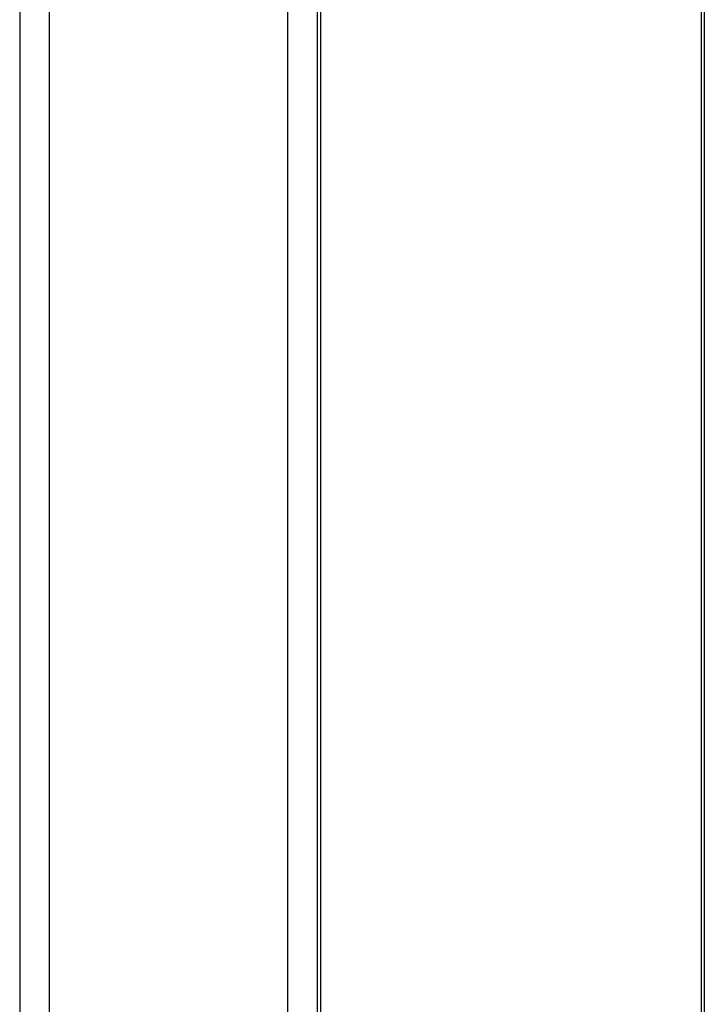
# Model space of a CAD drawing. Header units: millimetres. Extents: x 0 to 841, y 0 to 594.
# Tile 22 of 28: x 452 to 475, y 309 to 342. Entities that reach past the tile are written whole.
import ezdxf

# ---------------------------------------------------------------- set-up
doc = ezdxf.new("R2010")
doc.units = ezdxf.units.MM
doc.header["$LTSCALE"] = 46.255
for name, color, linetype in [('LABLE-55X74_DXF_CONTINUOUS_LINE', 7, 'CONTINUOUS'), ('UC-8100-NONLDXF_CONTINUOUS_LINE', 7, 'CONTINUOUS'), ('UC-8100_MOCKDXF_CONTINUOUS_LINE', 7, 'CONTINUOUS')]:
    doc.layers.add(name, color=color, linetype=linetype)

msp = doc.modelspace()

# ---------------------------------------------------------------- linework, layer by layer
at = {"layer": 'LABLE-55X74_DXF_CONTINUOUS_LINE', "color": 7, "linetype": 'Continuous'}
msp.add_line((475.178, 349.548), (475.178, 281.548), dxfattribs=at)
at = {"layer": 'UC-8100-NONLDXF_CONTINUOUS_LINE', "color": 7, "linetype": 'Continuous'}
for p, q in [((453.178, 251.548), (453.178, 379.548)), ((452.178, 378.548), (452.178, 252.548)), ((461.178, 378.448), (461.178, 252.648)), ((462.178, 252.648), (462.178, 378.448))]:
    msp.add_line(p, q, dxfattribs=at)
at = {"layer": 'UC-8100_MOCKDXF_CONTINUOUS_LINE', "color": 7, "linetype": 'Continuous'}
for p, q in [((462.278, 379.548), (462.278, 253.748)), ((452.178, 378.548), (452.178, 252.548)), ((453.178, 252.548), (453.178, 378.448)), ((461.178, 378.448), (461.178, 252.648)), ((462.178, 252.648), (462.178, 378.448)), ((475.078, 281.448), (475.078, 349.648))]:
    msp.add_line(p, q, dxfattribs=at)

doc.saveas('drawing.dxf')
